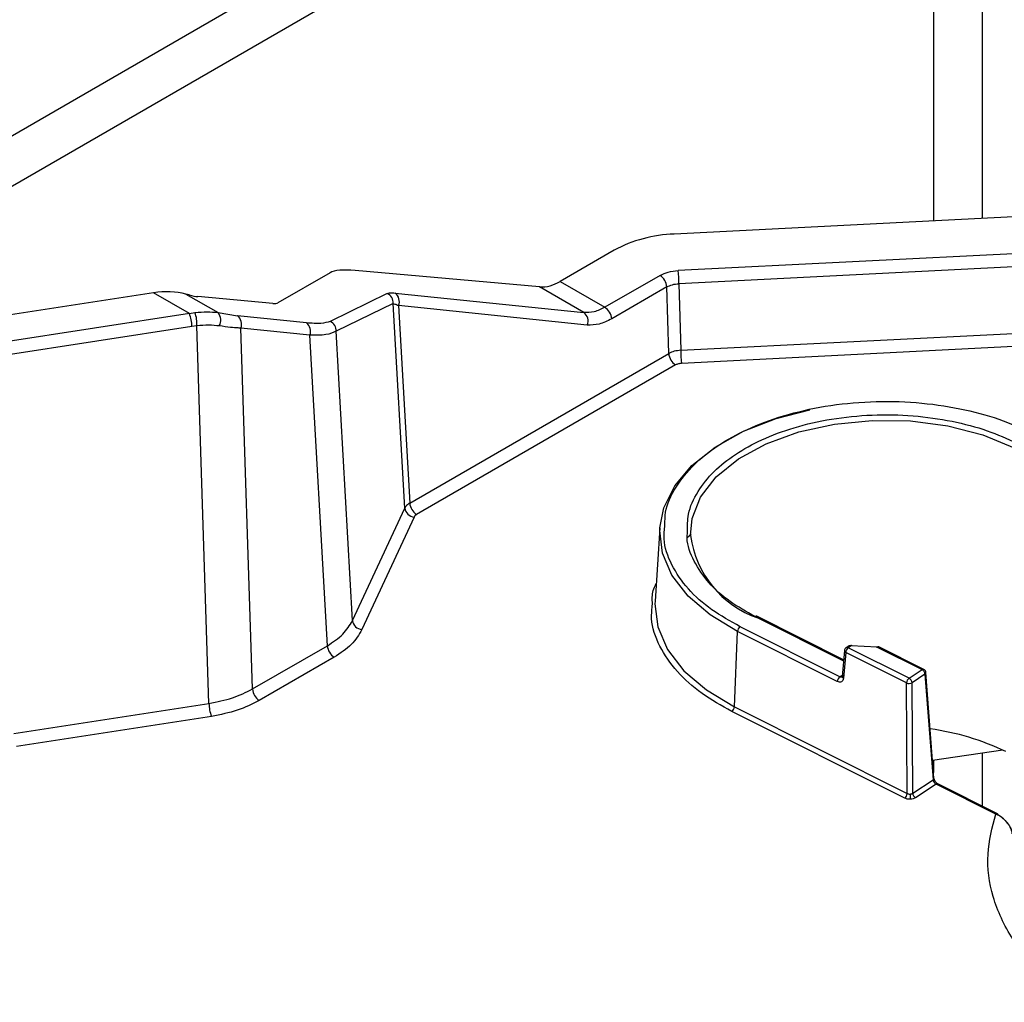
# Model space of a CAD drawing. Header units: inches. Extents: x 0.4 to 16.8, y 0 to 10.8.
# Tile 84 of 102: x 13.985 to 14.152, y 8.389 to 8.554. Entities that reach past the tile are written whole.
import ezdxf

# ---------------------------------------------------------------- set-up
doc = ezdxf.new("R2010")
doc.units = ezdxf.units.IN
doc.header["$MEASUREMENT"] = 0

msp = doc.modelspace()

# ---------------------------------------------------------------- linework, layer by layer
at = {"color": 7, "linetype": 'Continuous'}
for p, q in [((14.13232010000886, 8.620457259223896), (13.61937305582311, 8.324339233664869)), ((14.13968579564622, 8.616205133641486), (13.62673875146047, 8.32008710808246)), ((14.13968579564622, 8.616205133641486), (14.13968579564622, 8.520480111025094)), ((14.14793537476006, 8.520896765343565), (14.14793537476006, 8.616205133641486)), ((14.18214527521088, 8.522624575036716), (14.09588449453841, 8.51826787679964)), ((14.08571469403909, 8.515530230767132), (14.07659413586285, 8.51026504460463)), ((14.18098854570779, 8.516361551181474), (14.09653385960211, 8.512096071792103)), ((14.18113132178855, 8.514150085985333), (14.09667663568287, 8.509884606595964)), ((14.03776104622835, 8.511735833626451), (14.02893648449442, 8.506643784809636)), ((14.07311427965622, 8.509332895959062), (14.04200676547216, 8.51211437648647)), ((14.07659413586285, 8.51026504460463), (14.08416509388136, 8.505894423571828)), ((14.09348710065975, 8.511275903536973), (14.08416509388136, 8.505894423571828)), ((14.00792598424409, 8.508353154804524), (13.98100667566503, 8.504189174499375)), ((14.01400076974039, 8.504846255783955), (14.00792598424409, 8.508353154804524)), ((14.08062822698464, 8.50499518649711), (14.07311427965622, 8.509332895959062)), ((14.09464546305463, 8.50933782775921), (14.08532345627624, 8.503956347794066)), ((14.09495882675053, 8.498093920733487), (14.09464546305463, 8.50933782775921)), ((14.09667663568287, 8.509884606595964), (14.09698999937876, 8.49864069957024)), ((14.01341493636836, 8.50812547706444), (14.01882987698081, 8.504999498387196)), ((14.01394038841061, 8.507984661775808), (14.01341493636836, 8.50812547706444)), ((14.02808734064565, 8.506568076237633), (14.01541114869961, 8.507701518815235)), ((14.04741083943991, 8.508220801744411), (14.03777665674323, 8.503510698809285)), ((14.0487500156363, 8.508302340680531), (14.08062822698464, 8.50499518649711)), ((14.04841321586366, 8.506551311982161), (14.03877903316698, 8.501841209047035)), ((14.05036450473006, 8.471991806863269), (14.04841321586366, 8.506551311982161)), ((14.04932840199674, 8.506208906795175), (14.05121248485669, 8.472839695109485)), ((14.08120661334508, 8.502901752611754), (14.04932840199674, 8.506208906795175)), ((14.01400076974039, 8.504846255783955), (13.98188418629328, 8.499878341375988)), ((14.01400076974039, 8.504846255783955), (14.01493021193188, 8.505000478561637)), ((14.01882987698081, 8.504999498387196), (14.02210607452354, 8.504475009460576)), ((14.03375912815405, 8.503266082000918), (14.02210607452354, 8.504475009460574)), ((14.01442475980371, 8.502663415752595), (13.98230817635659, 8.497695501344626)), ((14.01524977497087, 8.502762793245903), (14.01442475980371, 8.502663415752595)), ((14.01730060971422, 8.438983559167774), (14.01524977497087, 8.502762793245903)), ((14.02464433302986, 8.44143120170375), (14.02268446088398, 8.502381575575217)), ((14.03433751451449, 8.501172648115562), (14.02268446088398, 8.502381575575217)), ((14.04153807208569, 8.452975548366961), (14.03877903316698, 8.501841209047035)), ((14.09698999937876, 8.49864069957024), (14.1808683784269, 8.502877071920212)), ((14.03729817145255, 8.448736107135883), (14.03433751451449, 8.50117264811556)), ((14.18101115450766, 8.500665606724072), (14.09713277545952, 8.496429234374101)), ((14.05121248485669, 8.472839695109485), (14.09495882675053, 8.498093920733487)), ((14.0961171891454, 8.496155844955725), (14.05237084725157, 8.470901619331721)), ((14.04153807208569, 8.452975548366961), (14.05036450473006, 8.471991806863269)), ((14.05194685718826, 8.470477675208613), (14.04312042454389, 8.451461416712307)), ((14.09345273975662, 8.46862791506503), (14.09265875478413, 8.456265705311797)), ((14.09807714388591, 8.46703683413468), (14.09874782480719, 8.46757446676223)), ((14.10956404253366, 8.453657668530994), (14.1244753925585, 8.446174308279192)), ((14.12449251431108, 8.446364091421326), (14.10985836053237, 8.453708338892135)), ((14.1238614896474, 8.443492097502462), (14.10699926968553, 8.451954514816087)), ((14.10604808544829, 8.438435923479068), (14.1065693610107, 8.451161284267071)), ((14.12343158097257, 8.442698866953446), (14.1065693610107, 8.451161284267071)), ((14.02464433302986, 8.44143120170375), (14.03729817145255, 8.448736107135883)), ((14.12541579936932, 8.448735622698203), (14.12492350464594, 8.448408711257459)), ((14.12577878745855, 8.448724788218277), (14.12528649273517, 8.448397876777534)), ((14.13014594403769, 8.448511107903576), (14.12577878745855, 8.448724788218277)), ((14.13014594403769, 8.448511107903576), (14.13774769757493, 8.444696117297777)), ((14.13804201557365, 8.444746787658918), (14.13044026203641, 8.448561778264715)), ((14.12463297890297, 8.447921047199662), (14.12423978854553, 8.44356279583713)), ((14.12485658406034, 8.447604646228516), (14.12446339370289, 8.443246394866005)), ((14.13512896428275, 8.442449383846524), (14.12485658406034, 8.447604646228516)), ((14.13555887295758, 8.443242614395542), (14.12528649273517, 8.448397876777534)), ((14.03845653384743, 8.44679803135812), (14.02580269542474, 8.439493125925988)), ((14.1238614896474, 8.443492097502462), (14.12425711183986, 8.443754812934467)), ((14.13555887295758, 8.443242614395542), (14.13774769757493, 8.444696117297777)), ((14.13824222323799, 8.443940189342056), (14.13605339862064, 8.442486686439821)), ((14.13824222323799, 8.443940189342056), (14.13959904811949, 8.426102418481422)), ((14.13975880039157, 8.426372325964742), (14.13840197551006, 8.444210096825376)), ((14.13524122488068, 8.42378515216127), (14.13512896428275, 8.442449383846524)), ((14.13616565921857, 8.423822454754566), (14.13605339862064, 8.442486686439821)), ((13.98435991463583, 8.433888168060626), (14.01730060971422, 8.438983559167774)), ((14.13481131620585, 8.422991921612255), (14.10561817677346, 8.437642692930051)), ((14.10604808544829, 8.438435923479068), (14.13524122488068, 8.42378515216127)), ((14.01772459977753, 8.436800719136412), (13.98478390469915, 8.431705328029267)), ((14.15140416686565, 8.431086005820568), (14.1395304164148, 8.4293748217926)), ((14.14793537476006, 8.421642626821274), (14.14793537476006, 8.430586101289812)), ((14.13968579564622, 8.429397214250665), (14.13968579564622, 8.427332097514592)), ((14.13616565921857, 8.423822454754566), (14.13959904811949, 8.426102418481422)), ((14.14012206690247, 8.425365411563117), (14.13666018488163, 8.423066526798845)), ((14.15018911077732, 8.420313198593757), (14.14012206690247, 8.425365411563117)), ((14.15048342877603, 8.420363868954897), (14.14041638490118, 8.425416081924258)), ((14.13571690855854, 8.4236810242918), (14.13584065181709, 8.423693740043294))]:
    msp.add_line(p, q, dxfattribs=at)
at = {"color": 7, "linetype": 'Continuous', "flags": 128}
for points in [[(14.09345273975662, 8.46862791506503), (14.09412881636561, 8.472020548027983), (14.09596509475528, 8.475717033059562), (14.0988853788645, 8.479173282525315), (14.10280093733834, 8.48228428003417), (14.10759279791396, 8.484955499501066), (14.11311536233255, 8.487105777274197), (14.11881330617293, 8.488591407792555)], [(14.09865696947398, 8.467327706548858), (14.09891068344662, 8.470205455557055), (14.10035210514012, 8.473845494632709), (14.1029959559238, 8.477253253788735), (14.10674063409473, 8.480297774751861), (14.11144223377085, 8.482862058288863), (14.11692007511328, 8.484847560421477), (14.12296364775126, 8.486177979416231), (14.12934070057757, 8.486802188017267), (14.13580616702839, 8.486696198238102), (14.14211158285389, 8.485864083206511), (14.14801463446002, 8.484337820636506), (14.15328847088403, 8.482176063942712)], [(14.1065693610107, 8.451161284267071), (14.10194217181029, 8.4539275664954), (14.09821737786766, 8.457115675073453), (14.09550815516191, 8.460628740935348), (14.09389682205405, 8.464360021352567), (14.09343233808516, 8.468196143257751), (14.09345273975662, 8.46862791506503)], [(14.09265875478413, 8.456265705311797), (14.09263792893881, 8.455824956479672), (14.09311207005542, 8.451909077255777), (14.09475690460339, 8.448100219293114), (14.09752245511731, 8.4445141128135), (14.10132469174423, 8.441259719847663), (14.10604808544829, 8.438435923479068)], [(14.12586139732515, 8.448728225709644), (14.1258588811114, 8.448754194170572), (14.12585047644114, 8.448806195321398), (14.12583949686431, 8.448836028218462), (14.12582633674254, 8.448842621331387), (14.12581146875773, 8.448825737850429), (14.12579542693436, 8.448785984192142), (14.12577878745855, 8.448724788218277)], [(14.13016841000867, 8.448381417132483), (14.13016778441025, 8.448471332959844), (14.13016637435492, 8.448543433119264), (14.13016423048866, 8.448595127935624), (14.13016142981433, 8.44862456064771), (14.13015807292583, 8.448630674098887), (14.13015428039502, 8.448613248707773), (14.13015018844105, 8.44857291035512), (14.13014594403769, 8.448511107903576)], [(14.13840043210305, 8.444224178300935), (14.13840100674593, 8.44421985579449), (14.13840197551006, 8.444210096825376)]]:
    msp.add_lwpolyline(points, dxfattribs=at)
at = {"color": 7, "linetype": 'Continuous'}
for centre, radius, start, end in [((14.09661297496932, 8.495303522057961), 0.02297590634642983, 91.81694031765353, 118.3160732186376), ((14.07847965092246, 8.509820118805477), 0.01819709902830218, 0.2030480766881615, 7.184930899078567), ((14.07336272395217, 8.51536691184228), 0.006039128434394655, 267.6422379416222, 302.3492815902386), ((14.09211414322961, 8.509140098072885), 0.002539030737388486, 4.46649144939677, 57.26591963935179), ((14.0467241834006, 8.506672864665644), 0.001693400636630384, 355.8837559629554, 66.07819974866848), ((14.04768539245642, 8.506881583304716), 0.001775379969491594, 337.7349589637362, 53.15449647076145), ((14.0827921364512, 8.503758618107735), 0.002539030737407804, 4.466491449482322, 57.26591963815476), ((14.00817475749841, 8.502582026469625), 0.006250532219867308, 0.7460795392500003, 21.23818515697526), ((14.01018029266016, 8.50318048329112), 0.005086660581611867, 355.2898658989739, 20.96500444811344), ((14.0173483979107, 8.503719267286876), 0.001958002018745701, 330.4109018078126, 40.83217878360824), ((14.02104145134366, 8.503054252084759), 0.001775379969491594, 337.7349589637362, 53.15449647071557), ((14.03709000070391, 8.501962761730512), 0.001693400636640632, 355.883755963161, 66.0781997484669), ((14.07956360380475, 8.503574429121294), 0.001775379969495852, 337.7349589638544, 53.15449647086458), ((14.03269450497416, 8.501845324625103), 0.001775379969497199, 337.7349589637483, 53.15449647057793), ((14.11518698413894, 8.498705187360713), 0.01819709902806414, 180.2030480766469, 187.1849308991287), ((14.09749014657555, 8.498291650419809), 0.002539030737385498, 184.4664914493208, 237.2659196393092), ((14.05214789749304, 8.472271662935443), 0.001805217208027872, 188.9183192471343, 263.6059190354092), ((14.05374380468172, 8.473037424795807), 0.002539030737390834, 184.4664914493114, 237.2659196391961), ((14.11560776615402, 8.469578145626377), 0.01709953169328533, 187.5625355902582, 250.8354004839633), ((14.10975490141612, 8.453429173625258), 0.0002977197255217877, 69.6652097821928, 129.8715773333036), ((14.04332146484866, 8.453255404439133), 0.00180521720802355, 188.9183192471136, 263.6059190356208), ((14.10764905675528, 8.451089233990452), 0.001082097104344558, 126.9049053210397, 176.1821973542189), ((14.03982949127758, 8.448933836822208), 0.002539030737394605, 184.4664914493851, 237.265919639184), ((14.12558834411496, 8.44843037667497), 0.0003506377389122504, 57.10274744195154, 119.4779352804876), ((14.13033680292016, 8.448282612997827), 0.0002977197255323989, 69.66520978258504, 129.8715773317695), ((14.12498351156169, 8.447931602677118), 0.0003507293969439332, 181.7761790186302, 248.7833296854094), ((14.12593627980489, 8.447532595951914), 0.001082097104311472, 126.9049053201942, 176.1821973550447), ((14.12509617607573, 8.44810397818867), 0.0003501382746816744, 57.07456360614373, 119.8005692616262), ((14.12451127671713, 8.442626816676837), 0.001082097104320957, 126.9049053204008, 176.1821973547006), ((14.12447068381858, 8.443543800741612), 0.0002316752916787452, 175.2970302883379, 205.2613900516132), ((14.13793851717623, 8.444467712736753), 0.0002976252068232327, 69.61125801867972, 129.8769232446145), ((14.13728592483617, 8.443854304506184), 0.0009601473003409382, 5.13194641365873, 61.25322138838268), ((14.13808517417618, 8.444215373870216), 0.0003168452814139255, 299.7135993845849, 359.0456970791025), ((14.12467111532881, 8.443660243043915), 0.0004630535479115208, 207.708753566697, 243.34668405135), ((14.13620866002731, 8.44237733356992), 0.001082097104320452, 126.9049053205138, 176.1821973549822), ((14.13555051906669, 8.443475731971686), 0.001109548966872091, 247.6704385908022, 296.9510303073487), ((14.13509710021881, 8.442400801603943), 0.000960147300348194, 5.131946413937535, 61.2532213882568), ((14.02717565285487, 8.441628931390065), 0.002539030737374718, 184.4664914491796, 237.2659196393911), ((14.02355061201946, 8.439064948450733), 0.006250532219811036, 180.7460795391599, 201.238185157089), ((14.10496838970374, 8.438507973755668), 0.001082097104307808, 306.9049053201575, 356.1821973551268), ((14.13332793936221, 8.392307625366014), 0.04277676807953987, 64.3054426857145, 82.20982074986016), ((14.13944199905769, 8.426377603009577), 0.0003168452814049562, 299.7135993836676, 359.0456970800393), ((14.14031292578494, 8.425136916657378), 0.000297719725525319, 69.66520978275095, 129.8715773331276), ((14.13416152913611, 8.423857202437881), 0.001082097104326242, 306.9049053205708, 356.1821973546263), ((14.14478964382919, 8.423717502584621), 0.009072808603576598, 180.2303650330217, 185.7532972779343), ((14.13712195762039, 8.423908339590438), 0.0009601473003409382, 185.1319464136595, 241.2532213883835), ((14.15037996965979, 8.42008470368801), 0.000297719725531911, 69.66520978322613, 129.8715773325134), ((14.15032957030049, 8.420115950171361), 0.0002917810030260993, 353.2807708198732, 58.17624872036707)]:
    msp.add_arc(centre, radius, start, end, dxfattribs=at)
for centre, major_axis, ratio, start_param, end_param in [((14.05360628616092, 8.50541811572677), (0.01635594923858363, -0.005758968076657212), 0.2183121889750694, 2.432911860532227, 2.956510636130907), ((14.00792598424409, 8.5003163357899), (0.0107198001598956, 0.003390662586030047), 0.6979426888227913, 0.8299237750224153, 1.353522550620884), ((14.01309124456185, 8.509040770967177), (0.003271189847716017, -0.001151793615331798), 0.2183121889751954, 5.050905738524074, 5.574504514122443), ((14.02576743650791, 8.507907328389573), (0.003271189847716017, -0.001151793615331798), 0.2183121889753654, 5.574504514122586, 6.098103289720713)]:
    msp.add_ellipse(centre, major_axis=major_axis, ratio=ratio, start_param=start_param, end_param=end_param, dxfattribs=at)
for points in [[(14.09348710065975, 8.511275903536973), (14.09393225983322, 8.511490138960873), (14.09482257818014, 8.51191860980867), (14.09596343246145, 8.512036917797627), (14.09653385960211, 8.512096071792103)], [(14.09464546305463, 8.50933782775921), (14.09494217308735, 8.509482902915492), (14.09553559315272, 8.509773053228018), (14.09629628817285, 8.509847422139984), (14.09667663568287, 8.509884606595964)], [(14.09698999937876, 8.49864069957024), (14.09660978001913, 8.498598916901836), (14.09584934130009, 8.498515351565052), (14.09525566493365, 8.498234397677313), (14.09495882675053, 8.498093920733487)], [(14.09713277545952, 8.496429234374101), (14.09694222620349, 8.49641002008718), (14.09656112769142, 8.49637159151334), (14.09626516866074, 8.496227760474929), (14.0961171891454, 8.496155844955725)], [(14.05121248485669, 8.472839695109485), (14.05102288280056, 8.472713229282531), (14.05064367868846, 8.47246029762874), (14.05045756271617, 8.472147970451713), (14.05036450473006, 8.471991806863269)], [(14.05237084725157, 8.470901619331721), (14.05227587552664, 8.4708390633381), (14.05208593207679, 8.470713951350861), (14.05199321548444, 8.470556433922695), (14.05194685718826, 8.470477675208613)], [(14.03729817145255, 8.448736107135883), (14.03824660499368, 8.449360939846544), (14.04014347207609, 8.450610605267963), (14.0410732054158, 8.452187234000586), (14.04153807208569, 8.452975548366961)], [(14.04312042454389, 8.451461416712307), (14.04260899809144, 8.450595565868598), (14.04158614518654, 8.448863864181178), (14.03949973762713, 8.44748664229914), (14.03845653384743, 8.44679803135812)], [(14.01730060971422, 8.438983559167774), (14.0186641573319, 8.439250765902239), (14.02139125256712, 8.439785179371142), (14.02355997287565, 8.4408825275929), (14.02464433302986, 8.44143120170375)], [(14.02580269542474, 8.439493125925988), (14.02460985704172, 8.438890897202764), (14.02222418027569, 8.437686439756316), (14.01922445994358, 8.437095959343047), (14.01772459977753, 8.436800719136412)]]:
    msp.add_open_spline(points, degree=3, dxfattribs=at)
for points, knots in [([(14.04741083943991, 8.508220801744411), (14.04756232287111, 8.508269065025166), (14.04786879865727, 8.508366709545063), (14.04845404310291, 8.508323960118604), (14.0487500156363, 8.508302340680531)], [0, 0, 0, 0, 0.4942753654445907, 0.9999999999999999, 0.9999999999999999, 0.9999999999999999, 0.9999999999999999]), ([(14.01493021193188, 8.505000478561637), (14.01562492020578, 8.505075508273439), (14.01703149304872, 8.505227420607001), (14.01822556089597, 8.50507608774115), (14.01882987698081, 8.504999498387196)], [0, 0, 0, 0, 0.4939013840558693, 1, 1, 1, 1]), ([(14.04841321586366, 8.506551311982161), (14.0485038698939, 8.5065250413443), (14.0487142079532, 8.506464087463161), (14.04910566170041, 8.506301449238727), (14.04932840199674, 8.506208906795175)], [0, 0, 0, 0, 0.4309920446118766, 1, 1, 1, 1]), ([(14.08416509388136, 8.505894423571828), (14.08355909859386, 8.505593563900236), (14.08233264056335, 8.504984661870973), (14.08120081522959, 8.504991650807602), (14.08062822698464, 8.50499518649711)], [0, 0, 0, 0, 0.4941019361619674, 1, 1, 1, 1]), ([(14.03777665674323, 8.503510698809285), (14.03732101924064, 8.503366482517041), (14.036399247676, 8.5030747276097), (14.03464582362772, 8.503201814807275), (14.03375912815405, 8.503266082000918)], [0, 0, 0, 0, 0.4943063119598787, 1, 1, 1, 1]), ([(14.08532345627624, 8.503956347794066), (14.0846084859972, 8.503601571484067), (14.08317841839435, 8.502891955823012), (14.08186392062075, 8.502898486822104), (14.08120661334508, 8.502901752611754)], [0, 0, 0, 0, 0.499955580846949, 1, 1, 1, 1]), ([(14.01905105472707, 8.502752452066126), (14.01848009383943, 8.50281010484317), (14.01730545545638, 8.502928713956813), (14.01594760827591, 8.502819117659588), (14.01524977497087, 8.502762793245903)], [0, 0, 0, 0, 0.4860737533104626, 1, 1, 1, 1]), ([(14.02268446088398, 8.502381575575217), (14.0226830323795, 8.502381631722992), (14.02267133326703, 8.502382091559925), (14.02263192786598, 8.50238371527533), (14.02248998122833, 8.50238985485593), (14.02194946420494, 8.5024176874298), (14.02082929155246, 8.502502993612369), (14.01970067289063, 8.502661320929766), (14.01905105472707, 8.502752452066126)], [0, 0, 0, 0, 0.001322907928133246, 0.01083430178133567, 0.03644902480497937, 0.1320177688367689, 0.5004007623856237, 1, 1, 1, 1]), ([(14.03877903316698, 8.501841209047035), (14.03827714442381, 8.501619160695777), (14.03726357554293, 8.501170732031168), (14.03531912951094, 8.501172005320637), (14.03433751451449, 8.50117264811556)], [0, 0, 0, 0, 0.4951698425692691, 0.9999999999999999, 0.9999999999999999, 0.9999999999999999, 0.9999999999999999]), ([(14.09430795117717, 8.46913471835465), (14.09431327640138, 8.469848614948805), (14.09432950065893, 8.472023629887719), (14.09599984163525, 8.475512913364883), (14.09901075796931, 8.479326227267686), (14.10314012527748, 8.482623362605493), (14.10822012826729, 8.485433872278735), (14.11433272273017, 8.487721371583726), (14.1213806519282, 8.489333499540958), (14.12900289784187, 8.490101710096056), (14.13674127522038, 8.489955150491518), (14.14409474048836, 8.488915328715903), (14.15074870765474, 8.487174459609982), (14.15447467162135, 8.485496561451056), (14.15628348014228, 8.484682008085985)], [0, 0, 0, 0, 0.04390384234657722, 0.1337609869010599, 0.2200315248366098, 0.3014265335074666, 0.3828215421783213, 0.4690920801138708, 0.5589492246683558, 0.6507132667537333, 0.74247730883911, 0.8323344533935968, 0.9186049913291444, 0.9999999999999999, 0.9999999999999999, 0.9999999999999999, 0.9999999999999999]), ([(14.09812496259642, 8.467863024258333), (14.09811584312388, 8.468900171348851), (14.09809520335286, 8.471247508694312), (14.09969046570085, 8.474765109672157), (14.10241166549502, 8.478180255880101), (14.10610534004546, 8.48113454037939), (14.11065818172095, 8.48365244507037), (14.11613412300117, 8.485701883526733), (14.12244862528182, 8.487146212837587), (14.12927750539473, 8.487834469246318), (14.13621047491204, 8.487703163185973), (14.14279858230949, 8.486771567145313), (14.14875999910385, 8.48521188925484), (14.15209816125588, 8.483708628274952), (14.15371870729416, 8.482978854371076)], [0, 0, 0, 0, 0.06924559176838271, 0.1567210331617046, 0.2407049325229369, 0.3199425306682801, 0.3991801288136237, 0.4831640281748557, 0.5706394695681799, 0.6599712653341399, 0.7493030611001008, 0.8367785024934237, 0.9207624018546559, 1, 1, 1, 1]), ([(14.10699926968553, 8.451954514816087), (14.10535128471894, 8.452875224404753), (14.10195660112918, 8.454771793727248), (14.09802934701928, 8.458333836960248), (14.0952842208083, 8.462391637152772), (14.09397086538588, 8.466092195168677), (14.09422190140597, 8.4683580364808), (14.09430795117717, 8.46913471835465)], [0, 0, 0, 0, 0.2049493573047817, 0.422175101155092, 0.6484317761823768, 0.8794899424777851, 1, 1, 1, 1]), ([(14.10956404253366, 8.453657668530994), (14.1080881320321, 8.454482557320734), (14.10504790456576, 8.456181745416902), (14.10152037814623, 8.459372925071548), (14.09909731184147, 8.463008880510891), (14.0979569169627, 8.46592951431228), (14.09809889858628, 8.467563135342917), (14.09812496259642, 8.467863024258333)], [0, 0, 0, 0, 0.2200341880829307, 0.4532483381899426, 0.6961581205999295, 0.9442227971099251, 1, 1, 1, 1]), ([(14.09221536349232, 8.45578238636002), (14.09217372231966, 8.456542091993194), (14.09210931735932, 8.45771710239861), (14.09265652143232, 8.458843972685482), (14.09284992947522, 8.459242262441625)], [0, 0, 0, 0, 0.6465522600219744, 1, 1, 1, 1]), ([(14.10561817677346, 8.437642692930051), (14.10387782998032, 8.438615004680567), (14.10029289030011, 8.440617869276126), (14.09614550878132, 8.444379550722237), (14.09324661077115, 8.448664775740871), (14.09185978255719, 8.45257160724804), (14.09212465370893, 8.454963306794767), (14.09221536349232, 8.45578238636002)], [0, 0, 0, 0, 0.2049834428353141, 0.4222453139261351, 0.6485396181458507, 0.8796362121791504, 1, 1, 1, 1]), ([(14.12492686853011, 8.448400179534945), (14.12490784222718, 8.448390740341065), (14.12481341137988, 8.448343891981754), (14.12470755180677, 8.448186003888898), (14.12463499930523, 8.448022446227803), (14.12463719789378, 8.447932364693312), (14.12463751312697, 8.447919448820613)], [0, 0, 0, 0, 0.1084878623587, 0.5384441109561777, 0.9338222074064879, 1, 1, 1, 1]), ([(14.12439877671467, 8.4437800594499), (14.12439083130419, 8.44373897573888), (14.12437535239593, 8.44365893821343), (14.12432339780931, 8.443565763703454), (14.12425736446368, 8.443498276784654), (14.12415879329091, 8.443445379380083), (14.12402388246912, 8.443428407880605), (14.12391298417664, 8.443471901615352), (14.1238614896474, 8.443492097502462)], [0, 0, 0, 0, 0.1528512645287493, 0.2977782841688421, 0.4347881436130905, 0.5638904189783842, 0.797496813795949, 1, 1, 1, 1]), ([(14.13839615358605, 8.444260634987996), (14.13837445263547, 8.44434082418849), (14.13833886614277, 8.44447232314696), (14.13821066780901, 8.444640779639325), (14.13810353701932, 8.444706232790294), (14.13804169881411, 8.444744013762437)], [0, 0, 0, 0, 0.3978577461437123, 0.6524304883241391, 1, 1, 1, 1]), ([(14.12446339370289, 8.443246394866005), (14.12443783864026, 8.443117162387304), (14.12438685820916, 8.442859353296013), (14.12413635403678, 8.44263213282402), (14.12380505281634, 8.442556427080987), (14.12355295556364, 8.442652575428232), (14.12343158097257, 8.442698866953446)], [0, 0, 0, 0, 0.2508370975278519, 0.5004011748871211, 0.7594634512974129, 1, 1, 1, 1]), ([(14.13959904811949, 8.426102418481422), (14.1396058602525, 8.426060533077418), (14.13961913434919, 8.425978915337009), (14.1396682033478, 8.425851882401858), (14.13973176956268, 8.425733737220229), (14.13982778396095, 8.425598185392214), (14.13996035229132, 8.42546075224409), (14.14007077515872, 8.425395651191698), (14.14012206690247, 8.425365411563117)], [0, 0, 0, 0, 0.1526378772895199, 0.2974295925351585, 0.4343755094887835, 0.5634772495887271, 0.7972339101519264, 1, 1, 1, 1]), ([(14.14041629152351, 8.425416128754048), (14.14033467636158, 8.425466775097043), (14.14017172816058, 8.425567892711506), (14.13995967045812, 8.425817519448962), (14.1398059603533, 8.426101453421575), (14.13977451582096, 8.426281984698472), (14.13975881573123, 8.426372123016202)], [0, 0, 0, 0, 0.2512601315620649, 0.5016517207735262, 0.7511773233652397, 1, 1, 1, 1]), ([(14.13524122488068, 8.42378515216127), (14.13527667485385, 8.423767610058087), (14.1353465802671, 8.423733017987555), (14.13550535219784, 8.423687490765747), (14.13563310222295, 8.423683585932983), (14.13571690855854, 8.4236810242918)], [0, 0, 0, 0, 0.2613988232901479, 0.5154642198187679, 1, 1, 1, 1]), ([(14.13584065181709, 8.423693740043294), (14.1359008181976, 8.423706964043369), (14.13602455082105, 8.423734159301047), (14.13611776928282, 8.423792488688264), (14.13616565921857, 8.423822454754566)], [0, 0, 0, 0, 0.4862612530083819, 0.9999999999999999, 0.9999999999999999, 0.9999999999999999, 0.9999999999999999]), ([(14.13576253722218, 8.422807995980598), (14.13558822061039, 8.422811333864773), (14.13523945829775, 8.422818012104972), (14.13495406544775, 8.422933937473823), (14.13481131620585, 8.422991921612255)], [0, 0, 0, 0, 0.4998149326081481, 0.9999999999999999, 0.9999999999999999, 0.9999999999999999, 0.9999999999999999]), ([(14.13666018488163, 8.423066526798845), (14.13653279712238, 8.422997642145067), (14.13627811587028, 8.422859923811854), (14.13593435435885, 8.42282530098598), (14.13576253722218, 8.422807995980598)], [0, 0, 0, 0, 0.5001850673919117, 1, 1, 1, 1]), ([(14.1984962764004, 8.3753383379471), (14.19473998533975, 8.37604034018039), (14.18702062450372, 8.37748298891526), (14.17629802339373, 8.381205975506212), (14.16656980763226, 8.386122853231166), (14.15855259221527, 8.39217364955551), (14.15272840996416, 8.399009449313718), (14.14942433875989, 8.406225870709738), (14.14841483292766, 8.413425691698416), (14.14960834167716, 8.418058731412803), (14.15018911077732, 8.420313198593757)], [0, 0, 0, 0, 0.1171850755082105, 0.240821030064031, 0.3691652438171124, 0.4999999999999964, 0.6308347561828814, 0.7591789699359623, 0.8828149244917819, 1, 1, 1, 1]), ([(14.15314214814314, 8.416615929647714), (14.15312157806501, 8.416785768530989), (14.1530795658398, 8.417132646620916), (14.15288201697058, 8.417692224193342), (14.15258067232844, 8.418266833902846), (14.1520596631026, 8.418985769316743), (14.15125057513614, 8.419772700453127), (14.15054315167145, 8.420132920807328), (14.15018911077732, 8.420313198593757)], [0, 0, 0, 0, 0.116909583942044, 0.2387755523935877, 0.3664607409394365, 0.5007563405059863, 0.7501458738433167, 0.9999999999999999, 0.9999999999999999, 0.9999999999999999, 0.9999999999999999]), ([(14.15135171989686, 8.419594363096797), (14.15137432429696, 8.419579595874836), (14.1516637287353, 8.41939053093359), (14.1520493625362, 8.418938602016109), (14.15245690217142, 8.4183577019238), (14.15269857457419, 8.417885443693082), (14.15287175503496, 8.41740809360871), (14.15290888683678, 8.417108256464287), (14.15292737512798, 8.416958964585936)], [0, 0, 0, 0, 0.02740734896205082, 0.3508966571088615, 0.5152269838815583, 0.6754408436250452, 0.8383987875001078, 1, 1, 1, 1])]:
    msp.add_open_spline(points, degree=3, knots=knots, dxfattribs=at)

doc.saveas('drawing.dxf')
